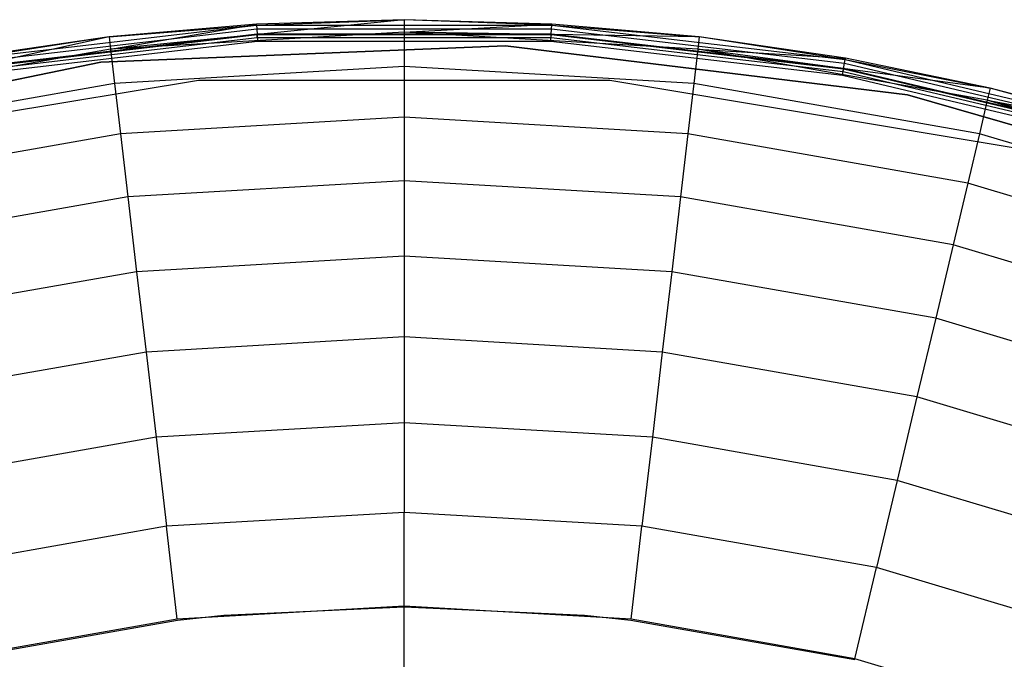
# Model space of a CAD drawing. Extents: x -29 to 29, y -26.9 to 31.
# Tile 30 of 43: x -4.4 to 6.8, y 23.7 to 31. Entities that reach past the tile are written whole.
import ezdxf

# ---------------------------------------------------------------- set-up
doc = ezdxf.new("R2010")
doc.units = 0
doc.header["$LTSCALE"] = 2.54
doc.layers.get('0').update_dxf_attribs({"color": 13, "linetype": 'CONTINUOUS'})

# ---------------------------------------------------------------- blocks, each defined once
blk = doc.blocks.new('GRUPUJ_2')
at = {"color": 0}
for p, q in [((28.976, 57.951, 0.207), (25.628, 57.614, 2.524)), ((28.976, 57.951, 0.207), (25.628, 57.614, 2.524)), ((28.976, 57.951, 0.207), (27.291, 57.902, 0.207)), ((28.976, 57.951, 0.207), (27.291, 57.902, 0.207)), ((27.292, 57.889, 0.129), (28.976, 57.951, 0.207)), ((27.292, 57.889, 0.129), (28.976, 57.951, 0.207)), ((30.661, 57.902, 0.207), (28.976, 57.951, 0.207)), ((28.976, 57.951, 0.207), (28.976, 57.809, 2.524)), ((28.976, 57.951, 0.207), (28.976, 57.809, 2.524)), ((30.661, 57.902, 0.207), (28.976, 57.951, 0.207)), ((30.66, 57.889, 0.129), (28.976, 57.951, 0.207)), ((30.66, 57.889, 0.129), (28.976, 57.951, 0.207)), ((23.946, 57.498, 0.129), (27.292, 57.889, 0.129)), ((23.946, 57.498, 0.129), (27.292, 57.889, 0.129)), ((23.954, 57.456, 0.061), (27.294, 57.847, 0.061)), ((23.954, 57.456, 0.061), (27.294, 57.847, 0.061)), ((27.291, 57.902, 0.207), (25.612, 57.756, 0.207)), ((27.291, 57.902, 0.207), (25.612, 57.756, 0.207)), ((25.612, 57.756, 0.207), (27.292, 57.889, 0.129)), ((25.612, 57.756, 0.207), (27.292, 57.889, 0.129)), ((25.628, 57.614, 2.524), (27.291, 57.902, 0.207)), ((25.628, 57.614, 2.524), (27.291, 57.902, 0.207)), ((27.292, 57.889, 0.129), (27.291, 57.902, 0.207)), ((27.292, 57.889, 0.129), (27.291, 57.902, 0.207)), ((27.292, 57.889, 0.129), (27.294, 57.847, 0.061)), ((27.292, 57.889, 0.129), (27.294, 57.847, 0.061)), ((27.292, 57.889, 0.129), (30.66, 57.889, 0.129)), ((27.292, 57.889, 0.129), (30.66, 57.889, 0.129)), ((27.294, 57.847, 0.061), (27.298, 57.781, 0.016)), ((27.294, 57.847, 0.061), (30.657, 57.847, 0.061)), ((27.294, 57.847, 0.061), (27.298, 57.781, 0.016)), ((27.294, 57.847, 0.061), (30.657, 57.847, 0.061)), ((28.976, 57.809, 2.524), (30.661, 57.902, 0.207)), ((28.976, 57.809, 2.524), (30.661, 57.902, 0.207)), ((30.653, 57.781, 0.016), (30.657, 57.847, 0.061)), ((30.653, 57.781, 0.016), (30.657, 57.847, 0.061)), ((30.657, 57.847, 0.061), (30.66, 57.889, 0.129)), ((30.657, 57.847, 0.061), (30.66, 57.889, 0.129)), ((30.657, 57.847, 0.061), (33.998, 57.456, 0.061)), ((30.657, 57.847, 0.061), (33.998, 57.456, 0.061)), ((30.661, 57.902, 0.207), (30.66, 57.889, 0.129)), ((30.661, 57.902, 0.207), (30.66, 57.889, 0.129)), ((30.66, 57.889, 0.129), (34.005, 57.498, 0.129)), ((30.66, 57.889, 0.129), (32.34, 57.756, 0.207)), ((30.66, 57.889, 0.129), (34.005, 57.498, 0.129)), ((30.66, 57.889, 0.129), (32.34, 57.756, 0.207)), ((32.34, 57.756, 0.207), (30.661, 57.902, 0.207)), ((32.34, 57.756, 0.207), (30.661, 57.902, 0.207)), ((25.612, 57.756, 0.207), (22.326, 57.032, 2.524)), ((25.612, 57.756, 0.207), (22.326, 57.032, 2.524)), ((25.612, 57.756, 0.207), (23.944, 57.511, 0.207)), ((25.612, 57.756, 0.207), (23.944, 57.511, 0.207)), ((25.612, 57.756, 0.207), (23.946, 57.498, 0.129)), ((25.612, 57.756, 0.207), (23.946, 57.498, 0.129)), ((23.964, 57.4, 0.117), (27.298, 57.789, 0.117)), ((23.965, 57.391, 0.016), (27.298, 57.781, 0.016)), ((23.965, 57.391, 0.016), (27.298, 57.781, 0.016)), ((23.971, 57.361, 0.09), (27.3, 57.75, 0.09)), ((25.612, 57.756, 0.207), (25.628, 57.614, 2.524)), ((25.612, 57.756, 0.207), (25.628, 57.614, 2.524)), ((28.976, 57.809, 2.524), (25.628, 57.614, 2.524)), ((28.976, 57.809, 2.524), (25.628, 57.614, 2.524)), ((27.3, 57.75, 0.09), (27.298, 57.789, 0.117)), ((27.3, 57.75, 0.09), (27.298, 57.789, 0.117)), ((27.298, 57.789, 0.117), (30.654, 57.789, 0.117)), ((27.298, 57.781, 0.016), (27.303, 57.703)), ((27.298, 57.781, 0.016), (27.303, 57.703)), ((27.298, 57.781, 0.016), (30.653, 57.781, 0.016)), ((27.298, 57.781, 0.016), (30.653, 57.781, 0.016)), ((27.3, 57.75, 0.09), (30.652, 57.75, 0.09)), ((32.323, 57.614, 2.524), (28.976, 57.809, 2.524)), ((28.976, 57.809, 2.524), (28.976, 57.417, 5.595)), ((28.976, 57.809, 2.524), (28.976, 57.417, 5.595)), ((32.34, 57.756, 0.207), (28.976, 57.809, 2.524)), ((32.323, 57.614, 2.524), (28.976, 57.809, 2.524)), ((32.34, 57.756, 0.207), (28.976, 57.809, 2.524)), ((30.649, 57.703), (30.653, 57.781, 0.016)), ((30.649, 57.703), (30.653, 57.781, 0.016)), ((30.652, 57.75, 0.09), (30.654, 57.789, 0.117)), ((30.652, 57.75, 0.09), (30.654, 57.789, 0.117)), ((30.652, 57.75, 0.09), (33.981, 57.361, 0.09)), ((30.653, 57.781, 0.016), (33.986, 57.391, 0.016)), ((30.653, 57.781, 0.016), (33.986, 57.391, 0.016)), ((30.654, 57.789, 0.117), (33.988, 57.4, 0.117)), ((32.34, 57.756, 0.207), (32.323, 57.614, 2.524)), ((32.34, 57.756, 0.207), (32.323, 57.614, 2.524)), ((34.007, 57.511, 0.207), (32.34, 57.756, 0.207)), ((34.007, 57.511, 0.207), (32.34, 57.756, 0.207)), ((34.005, 57.498, 0.129), (32.34, 57.756, 0.207)), ((34.005, 57.498, 0.129), (32.34, 57.756, 0.207)), ((25.628, 57.614, 2.524), (22.326, 57.032, 2.524)), ((25.628, 57.614, 2.524), (22.326, 57.032, 2.524)), ((27.303, 57.703), (23.979, 57.314)), ((27.303, 57.703), (23.979, 57.314)), ((30.131, 57.652, 0.08), (25.516, 57.466, 0.08)), ((25.516, 57.466, 0.2), (30.131, 57.652, 0.2)), ((30.131, 57.652, 0.08), (25.516, 57.466, 0.08)), ((25.628, 57.614, 2.524), (25.674, 57.224, 5.595)), ((25.628, 57.614, 2.524), (25.674, 57.224, 5.595)), ((30.649, 57.703), (27.303, 57.703)), ((30.649, 57.703), (27.303, 57.703)), ((30.131, 57.652, 0.08), (30.131, 57.652, 0.2)), ((34.716, 57.096, 0.08), (30.131, 57.652, 0.08)), ((30.131, 57.652, 0.08), (30.131, 57.652, 0.2)), ((30.131, 57.652, 0.2), (34.716, 57.096, 0.2)), ((34.716, 57.096, 0.08), (30.131, 57.652, 0.08)), ((33.973, 57.314), (30.649, 57.703)), ((33.973, 57.314), (30.649, 57.703)), ((32.323, 57.614, 2.524), (32.278, 57.224, 5.595)), ((32.323, 57.614, 2.524), (32.278, 57.224, 5.595)), ((32.323, 57.614, 2.524), (34.007, 57.511, 0.207)), ((35.625, 57.032, 2.524), (32.323, 57.614, 2.524)), ((35.658, 57.17, 0.207), (32.323, 57.614, 2.524)), ((35.658, 57.17, 0.207), (32.323, 57.614, 2.524)), ((32.323, 57.614, 2.524), (34.007, 57.511, 0.207)), ((35.625, 57.032, 2.524), (32.323, 57.614, 2.524)), ((33.998, 57.456, 0.061), (34.005, 57.498, 0.129)), ((33.998, 57.456, 0.061), (34.005, 57.498, 0.129)), ((34.007, 57.511, 0.207), (34.005, 57.498, 0.129)), ((34.007, 57.511, 0.207), (34.005, 57.498, 0.129)), ((34.005, 57.498, 0.129), (35.658, 57.17, 0.207)), ((34.005, 57.498, 0.129), (37.282, 56.722, 0.129)), ((34.005, 57.498, 0.129), (35.658, 57.17, 0.207)), ((34.005, 57.498, 0.129), (37.282, 56.722, 0.129)), ((35.658, 57.17, 0.207), (34.007, 57.511, 0.207)), ((35.658, 57.17, 0.207), (34.007, 57.511, 0.207)), ((25.516, 57.466, 0.08), (20.991, 56.543, 0.08)), ((20.991, 56.543, 0.2), (25.516, 57.466, 0.2)), ((25.516, 57.466, 0.08), (20.991, 56.543, 0.08)), ((25.516, 57.466, 0.08), (25.516, 57.466, 0.2)), ((25.516, 57.466, 0.08), (25.516, 57.466, 0.2)), ((28.976, 57.417, 5.595), (25.674, 57.224, 5.595)), ((28.976, 57.417, 5.595), (25.674, 57.224, 5.595)), ((32.278, 57.224, 5.595), (28.976, 57.417, 5.595)), ((28.976, 57.417, 5.595), (28.976, 56.84, 8.226)), ((32.278, 57.224, 5.595), (28.976, 57.417, 5.595)), ((28.976, 57.417, 5.595), (28.976, 56.84, 8.226)), ((33.973, 57.314), (33.986, 57.391, 0.016)), ((33.973, 57.314), (33.986, 57.391, 0.016)), ((33.981, 57.361, 0.09), (33.988, 57.4, 0.117)), ((33.981, 57.361, 0.09), (33.988, 57.4, 0.117)), ((33.986, 57.391, 0.016), (33.998, 57.456, 0.061)), ((33.986, 57.391, 0.016), (33.998, 57.456, 0.061)), ((33.986, 57.391, 0.016), (37.251, 56.618, 0.016)), ((33.986, 57.391, 0.016), (37.251, 56.618, 0.016)), ((33.988, 57.4, 0.117), (37.254, 56.625, 0.117)), ((33.998, 57.456, 0.061), (37.27, 56.681, 0.061)), ((33.998, 57.456, 0.061), (37.27, 56.681, 0.061)), ((26.632, 57.259), (22.009, 56.487)), ((26.632, 57.259, 0.08), (22.009, 56.487, 0.08)), ((26.632, 57.259), (22.009, 56.487)), ((26.632, 57.259), (26.632, 57.259, 0.08)), ((31.319, 57.259), (26.632, 57.259)), ((31.319, 57.259, 0.08), (26.632, 57.259, 0.08)), ((26.632, 57.259), (26.632, 57.259, 0.08)), ((31.319, 57.259), (26.632, 57.259)), ((31.319, 57.259), (31.319, 57.259, 0.08)), ((31.319, 57.259), (31.319, 57.259, 0.08)), ((35.943, 56.487), (31.319, 57.259)), ((35.943, 56.487, 0.08), (31.319, 57.259, 0.08)), ((35.943, 56.487), (31.319, 57.259)), ((37.229, 56.543), (33.973, 57.314)), ((37.229, 56.543), (33.973, 57.314)), ((33.981, 57.361, 0.09), (37.242, 56.588, 0.09)), ((25.674, 57.224, 5.595), (22.417, 56.65, 5.595)), ((25.674, 57.224, 5.595), (22.417, 56.65, 5.595)), ((25.674, 57.224, 5.595), (25.741, 56.651, 8.226)), ((25.674, 57.224, 5.595), (25.741, 56.651, 8.226)), ((32.278, 57.224, 5.595), (32.211, 56.651, 8.226)), ((32.278, 57.224, 5.595), (32.211, 56.651, 8.226)), ((35.535, 56.65, 5.595), (32.278, 57.224, 5.595)), ((35.535, 56.65, 5.595), (32.278, 57.224, 5.595)), ((35.658, 57.17, 0.207), (35.625, 57.032, 2.524)), ((35.658, 57.17, 0.207), (35.625, 57.032, 2.524)), ((37.286, 56.734, 0.207), (35.658, 57.17, 0.207)), ((37.286, 56.734, 0.207), (35.658, 57.17, 0.207)), ((37.282, 56.722, 0.129), (35.658, 57.17, 0.207)), ((37.282, 56.722, 0.129), (35.658, 57.17, 0.207)), ((39.153, 55.811, 0.08), (34.716, 57.096, 0.08)), ((34.716, 57.096, 0.08), (34.716, 57.096, 0.2)), ((34.716, 57.096, 0.2), (39.153, 55.811, 0.2)), ((34.716, 57.096, 0.08), (34.716, 57.096, 0.2)), ((39.153, 55.811, 0.08), (34.716, 57.096, 0.08)), ((35.625, 57.032, 2.524), (35.535, 56.65, 5.595)), ((35.625, 57.032, 2.524), (35.535, 56.65, 5.595)), ((35.625, 57.032, 2.524), (37.286, 56.734, 0.207)), ((38.837, 56.07, 2.524), (35.625, 57.032, 2.524)), ((38.886, 56.204, 0.207), (35.625, 57.032, 2.524)), ((35.625, 57.032, 2.524), (37.286, 56.734, 0.207)), ((38.837, 56.07, 2.524), (35.625, 57.032, 2.524)), ((38.886, 56.204, 0.207), (35.625, 57.032, 2.524)), ((28.976, 56.84, 8.226), (25.741, 56.651, 8.226)), ((28.976, 56.84, 8.226), (25.741, 56.651, 8.226)), ((32.211, 56.651, 8.226), (28.976, 56.84, 8.226)), ((32.211, 56.651, 8.226), (28.976, 56.84, 8.226)), ((28.976, 56.84, 8.226), (28.976, 56.115, 10.431)), ((28.976, 56.84, 8.226), (28.976, 56.115, 10.431)), ((25.741, 56.651, 8.226), (22.55, 56.088, 8.226)), ((25.741, 56.651, 8.226), (22.55, 56.088, 8.226)), ((25.741, 56.651, 8.226), (25.825, 55.931, 10.431)), ((25.741, 56.651, 8.226), (25.825, 55.931, 10.431)), ((32.211, 56.651, 8.226), (32.126, 55.931, 10.431)), ((32.211, 56.651, 8.226), (32.126, 55.931, 10.431)), ((35.402, 56.088, 8.226), (32.211, 56.651, 8.226)), ((35.402, 56.088, 8.226), (32.211, 56.651, 8.226)), ((35.535, 56.65, 5.595), (35.402, 56.088, 8.226)), ((35.535, 56.65, 5.595), (35.402, 56.088, 8.226)), ((38.703, 55.701, 5.595), (35.535, 56.65, 5.595)), ((38.703, 55.701, 5.595), (35.535, 56.65, 5.595)), ((28.976, 56.115, 10.431), (25.825, 55.931, 10.431)), ((28.976, 56.115, 10.431), (25.825, 55.931, 10.431)), ((32.126, 55.931, 10.431), (28.976, 56.115, 10.431)), ((32.126, 55.931, 10.431), (28.976, 56.115, 10.431)), ((28.976, 56.115, 10.431), (28.976, 55.254, 12.275)), ((28.976, 56.115, 10.431), (28.976, 55.254, 12.275)), ((35.402, 56.088, 8.226), (35.234, 55.383, 10.431)), ((35.402, 56.088, 8.226), (35.234, 55.383, 10.431)), ((38.506, 55.159, 8.226), (35.402, 56.088, 8.226)), ((38.506, 55.159, 8.226), (35.402, 56.088, 8.226)), ((25.825, 55.931, 10.431), (22.717, 55.383, 10.431)), ((25.825, 55.931, 10.431), (22.717, 55.383, 10.431)), ((25.825, 55.931, 10.431), (25.925, 55.077, 12.275)), ((25.825, 55.931, 10.431), (25.925, 55.077, 12.275)), ((32.126, 55.931, 10.431), (32.027, 55.077, 12.275)), ((32.126, 55.931, 10.431), (32.027, 55.077, 12.275)), ((35.234, 55.383, 10.431), (32.126, 55.931, 10.431)), ((35.234, 55.383, 10.431), (32.126, 55.931, 10.431)), ((35.234, 55.383, 10.431), (35.036, 54.546, 12.275)), ((35.234, 55.383, 10.431), (35.036, 54.546, 12.275)), ((38.258, 54.478, 10.431), (35.234, 55.383, 10.431)), ((38.258, 54.478, 10.431), (35.234, 55.383, 10.431)), ((28.976, 55.254, 12.275), (25.925, 55.077, 12.275)), ((28.976, 55.254, 12.275), (25.925, 55.077, 12.275)), ((32.027, 55.077, 12.275), (28.976, 55.254, 12.275)), ((32.027, 55.077, 12.275), (28.976, 55.254, 12.275)), ((28.976, 55.254, 12.275), (28.976, 54.333, 13.698)), ((28.976, 55.254, 12.275), (28.976, 54.333, 13.698)), ((25.925, 55.077, 12.275), (22.915, 54.546, 12.275)), ((25.925, 55.077, 12.275), (22.915, 54.546, 12.275)), ((25.925, 55.077, 12.275), (26.032, 54.161, 13.698)), ((25.925, 55.077, 12.275), (26.032, 54.161, 13.698)), ((32.027, 55.077, 12.275), (31.919, 54.161, 13.698)), ((32.027, 55.077, 12.275), (31.919, 54.161, 13.698)), ((35.036, 54.546, 12.275), (32.027, 55.077, 12.275)), ((35.036, 54.546, 12.275), (32.027, 55.077, 12.275)), ((35.036, 54.546, 12.275), (34.823, 53.649, 13.698)), ((35.036, 54.546, 12.275), (34.823, 53.649, 13.698)), ((37.964, 53.67, 12.275), (35.036, 54.546, 12.275)), ((37.964, 53.67, 12.275), (35.036, 54.546, 12.275)), ((28.976, 54.333, 13.698), (26.032, 54.161, 13.698)), ((28.976, 54.333, 13.698), (26.032, 54.161, 13.698)), ((31.919, 54.161, 13.698), (28.976, 54.333, 13.698)), ((28.976, 54.333, 13.698), (28.976, 53.353, 14.782)), ((28.976, 54.333, 13.698), (28.976, 53.353, 14.782)), ((31.919, 54.161, 13.698), (28.976, 54.333, 13.698)), ((26.032, 54.161, 13.698), (23.128, 53.649, 13.698)), ((26.032, 54.161, 13.698), (23.128, 53.649, 13.698)), ((26.032, 54.161, 13.698), (26.146, 53.189, 14.782)), ((26.032, 54.161, 13.698), (26.146, 53.189, 14.782)), ((31.919, 54.161, 13.698), (31.806, 53.189, 14.782)), ((31.919, 54.161, 13.698), (31.806, 53.189, 14.782)), ((34.823, 53.649, 13.698), (31.919, 54.161, 13.698)), ((34.823, 53.649, 13.698), (31.919, 54.161, 13.698)), ((34.823, 53.649, 13.698), (34.598, 52.696, 14.782)), ((34.823, 53.649, 13.698), (34.598, 52.696, 14.782)), ((37.648, 52.803, 13.698), (34.823, 53.649, 13.698)), ((37.648, 52.803, 13.698), (34.823, 53.649, 13.698)), ((28.976, 53.353, 14.782), (26.146, 53.189, 14.782)), ((28.976, 53.353, 14.782), (26.146, 53.189, 14.782)), ((28.976, 53.353, 14.782), (28.976, 52.332, 15.56)), ((31.806, 53.189, 14.782), (28.976, 53.353, 14.782)), ((31.806, 53.189, 14.782), (28.976, 53.353, 14.782)), ((28.976, 53.353, 14.782), (28.976, 52.332, 15.56)), ((26.146, 53.189, 14.782), (23.354, 52.696, 14.782)), ((26.146, 53.189, 14.782), (23.354, 52.696, 14.782)), ((26.146, 53.189, 14.782), (26.264, 52.174, 15.56)), ((26.146, 53.189, 14.782), (26.264, 52.174, 15.56)), ((31.806, 53.189, 14.782), (31.687, 52.174, 15.56)), ((31.806, 53.189, 14.782), (31.687, 52.174, 15.56)), ((34.598, 52.696, 14.782), (31.806, 53.189, 14.782)), ((34.598, 52.696, 14.782), (31.806, 53.189, 14.782)), ((34.598, 52.696, 14.782), (34.362, 51.702, 15.56)), ((34.598, 52.696, 14.782), (34.362, 51.702, 15.56)), ((37.313, 51.883, 14.782), (34.598, 52.696, 14.782)), ((37.313, 51.883, 14.782), (34.598, 52.696, 14.782)), ((28.976, 52.332, 15.56), (26.264, 52.174, 15.56)), ((28.976, 52.332, 15.56), (26.264, 52.174, 15.56)), ((28.976, 51.263, 16.06), (28.976, 52.332, 15.56)), ((31.687, 52.174, 15.56), (28.976, 52.332, 15.56)), ((28.976, 51.263, 16.06), (28.976, 52.332, 15.56)), ((31.687, 52.174, 15.56), (28.976, 52.332, 15.56)), ((26.264, 52.174, 15.56), (23.59, 51.702, 15.56)), ((26.264, 52.174, 15.56), (23.59, 51.702, 15.56)), ((26.388, 51.113, 16.06), (26.264, 52.174, 15.56)), ((26.388, 51.113, 16.06), (26.264, 52.174, 15.56)), ((31.563, 51.113, 16.06), (31.687, 52.174, 15.56)), ((31.563, 51.113, 16.06), (31.687, 52.174, 15.56)), ((34.362, 51.702, 15.56), (31.687, 52.174, 15.56)), ((34.362, 51.702, 15.56), (31.687, 52.174, 15.56)), ((34.116, 50.663, 16.06), (34.362, 51.702, 15.56)), ((34.116, 50.663, 16.06), (34.362, 51.702, 15.56)), ((36.964, 50.923, 15.56), (34.362, 51.702, 15.56)), ((36.964, 50.923, 15.56), (34.362, 51.702, 15.56)), ((28.976, 51.263, 16.06), (26.388, 51.113, 16.06)), ((28.976, 51.25, 15.98), (26.92, 51.155, 15.98)), ((31.563, 51.113, 16.06), (28.976, 51.263, 16.06)), ((28.976, 28.976, 15.88), (28.976, 51.25, 15.98)), ((31.031, 51.155, 15.98), (28.976, 51.25, 15.98)), ((28.976, 28.976, 15.88), (28.976, 51.25, 15.98)), ((26.388, 51.113, 16.06), (23.836, 50.663, 16.06)), ((26.39, 51.1, 15.98), (23.839, 50.65, 15.98)), ((26.92, 51.155, 15.98), (26.39, 51.1, 15.98)), ((31.562, 51.1, 15.98), (31.031, 51.155, 15.98)), ((34.113, 50.65, 15.98), (31.562, 51.1, 15.98)), ((34.116, 50.663, 16.06), (31.563, 51.113, 16.06)), ((36.599, 49.919, 16.06), (34.116, 50.663, 16.06))]:
    blk.add_line(p, q, dxfattribs=at)

msp = doc.modelspace()

# ---------------------------------------------------------------- block references
at = {"color": 0}
msp.add_blockref('GRUPUJ_2', (-28.976, -26.91, 0.16), dxfattribs=at)

doc.saveas('drawing.dxf')
